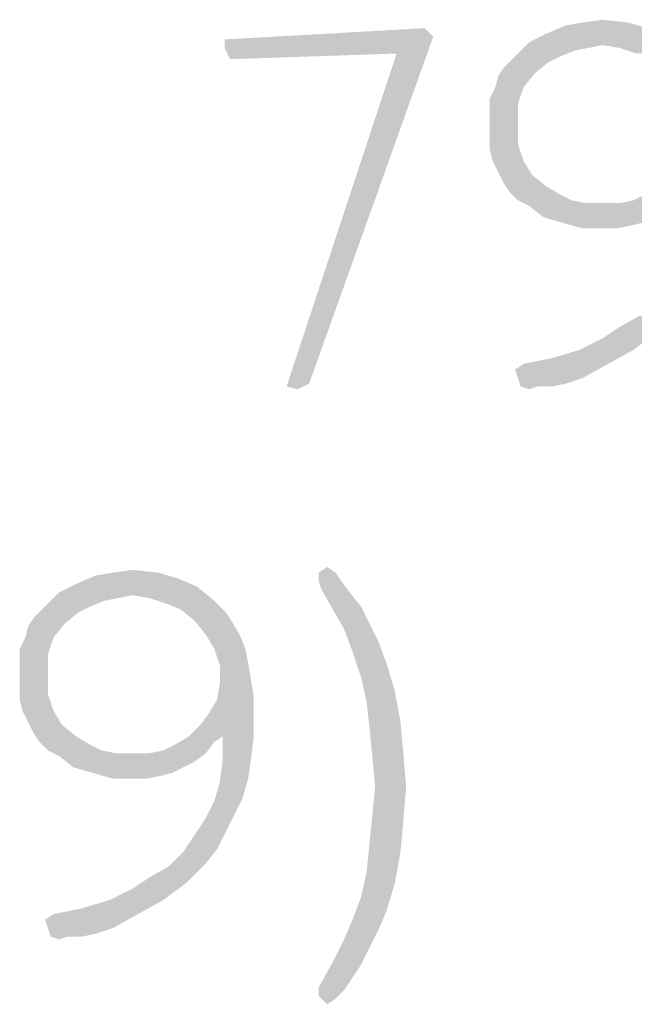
# Model space of a CAD drawing. Header units: inches. Extents: x -1.2 to 81.2, y -1.2 to 52.9.
# Tile 19 of 39: x 76.2 to 76.8, y 1.7 to 2.6. Entities that reach past the tile are written whole.
import ezdxf

# ---------------------------------------------------------------- set-up
doc = ezdxf.new("R2010")
doc.units = ezdxf.units.IN
doc.header["$LTSCALE"] = 4.4
doc.header["$MEASUREMENT"] = 0
doc.layers.get('0').update_dxf_attribs({"linetype": 'CONTINUOUS'})

msp = doc.modelspace()

# ---------------------------------------------------------------- linework, layer by layer
at = {"color": 2, "linetype": 'CONTINUOUS'}
for points in [[(76.81795, 2.63216), (76.72022, 2.62673), (76.73922, 2.63487)], [(76.79895, 2.63759), (76.73922, 2.63487), (76.75551, 2.63759)], [(76.73922, 2.63487), (76.79895, 2.63759), (76.81795, 2.63216)], [(76.75551, 2.63759), (76.77451, 2.6403), (76.79895, 2.63759)], [(76.61162, 2.62402), (76.41071, 2.6213), (76.60347, 2.63216)], [(76.83696, 2.62402), (76.70393, 2.61859), (76.72022, 2.62673)], [(76.72022, 2.62673), (76.81795, 2.63216), (76.83696, 2.62402)], [(76.41071, 2.61316), (76.41071, 2.6213), (76.61162, 2.62402)], [(76.57632, 2.60773), (76.41071, 2.61316), (76.61162, 2.62402)], [(76.57632, 2.60773), (76.61162, 2.62402), (76.49216, 2.29008)], [(76.77451, 2.61587), (76.69578, 2.61044), (76.70393, 2.61859)], [(76.77451, 2.61587), (76.76094, 2.61316), (76.69578, 2.61044)], [(76.77451, 2.61587), (76.70393, 2.61859), (76.83696, 2.62402)], [(76.7908, 2.61316), (76.77451, 2.61587), (76.83696, 2.62402)], [(76.7908, 2.61316), (76.83696, 2.62402), (76.85325, 2.61044)], [(76.57632, 2.60773), (76.41614, 2.6023), (76.41071, 2.61316)], [(76.49216, 2.29008), (76.47044, 2.28736), (76.57632, 2.60773)], [(76.74737, 2.61044), (76.73379, 2.60501), (76.68764, 2.6023)], [(76.74737, 2.61044), (76.68764, 2.6023), (76.69578, 2.61044)], [(76.69578, 2.61044), (76.76094, 2.61316), (76.74737, 2.61044)], [(76.85325, 2.61044), (76.80709, 2.60773), (76.7908, 2.61316)], [(76.72293, 2.59958), (76.67949, 2.59415), (76.68764, 2.6023)], [(76.67949, 2.59415), (76.72293, 2.59958), (76.70936, 2.58872)], [(76.68764, 2.6023), (76.73379, 2.60501), (76.72293, 2.59958)], [(76.67135, 2.57515), (76.67406, 2.58601), (76.70936, 2.58872)], [(76.67135, 2.57515), (76.70936, 2.58872), (76.6985, 2.57515)], [(76.70936, 2.58872), (76.67406, 2.58601), (76.67949, 2.59415)], [(76.6985, 2.57515), (76.66592, 2.56429), (76.67135, 2.57515)], [(76.66592, 2.56429), (76.6985, 2.57515), (76.69307, 2.55886)], [(76.69307, 2.55886), (76.66592, 2.55071), (76.66592, 2.56429)], [(76.66592, 2.53985), (76.66592, 2.55071), (76.69307, 2.55886)], [(76.66592, 2.53985), (76.69307, 2.55886), (76.69307, 2.53985)], [(76.69307, 2.53985), (76.66592, 2.52628), (76.66592, 2.53985)], [(76.66592, 2.52628), (76.69307, 2.53985), (76.69307, 2.52085)], [(76.69307, 2.52085), (76.66592, 2.51542), (76.66592, 2.52628)], [(76.66863, 2.50456), (76.66592, 2.51542), (76.69307, 2.52085)], [(76.66863, 2.50456), (76.69307, 2.52085), (76.6985, 2.50456)], [(76.6985, 2.50456), (76.67406, 2.4937), (76.66863, 2.50456)], [(76.67406, 2.4937), (76.6985, 2.50456), (76.70664, 2.49098)], [(76.70664, 2.49098), (76.67949, 2.48284), (76.67406, 2.4937)], [(76.67949, 2.48284), (76.70664, 2.49098), (76.72022, 2.48012)], [(76.72022, 2.48012), (76.68492, 2.47469), (76.67949, 2.48284)], [(76.68492, 2.47469), (76.72022, 2.48012), (76.73379, 2.47198)], [(76.73379, 2.47198), (76.69307, 2.46655), (76.68492, 2.47469)], [(76.7908, 2.46383), (76.80438, 2.46655), (76.85325, 2.47469)], [(76.7908, 2.46383), (76.85325, 2.47469), (76.8451, 2.46383)], [(76.80438, 2.46655), (76.81524, 2.47198), (76.85325, 2.47469)], [(76.69307, 2.46655), (76.73379, 2.47198), (76.74465, 2.46655)], [(76.74465, 2.46655), (76.70393, 2.46112), (76.69307, 2.46655)], [(76.74465, 2.46655), (76.75823, 2.46383), (76.70393, 2.46112)], [(76.7908, 2.46383), (76.8451, 2.46383), (76.70393, 2.46112)], [(76.77451, 2.46383), (76.7908, 2.46383), (76.70393, 2.46112)], [(76.75823, 2.46383), (76.77451, 2.46383), (76.70393, 2.46112)], [(76.70393, 2.46112), (76.8451, 2.46383), (76.83424, 2.45569)], [(76.83424, 2.45569), (76.7175, 2.45026), (76.70393, 2.46112)], [(76.7175, 2.45026), (76.83424, 2.45569), (76.82338, 2.45026)], [(76.82338, 2.45026), (76.73651, 2.44483), (76.7175, 2.45026)], [(76.73651, 2.44483), (76.82338, 2.45026), (76.81252, 2.44483)], [(76.81252, 2.44483), (76.75551, 2.4394), (76.73651, 2.44483)], [(76.81252, 2.44483), (76.80166, 2.44211), (76.75551, 2.4394)], [(76.77451, 2.4394), (76.75551, 2.4394), (76.80166, 2.44211)], [(76.77451, 2.4394), (76.80166, 2.44211), (76.78809, 2.4394)], [(76.7908, 2.34438), (76.80981, 2.35524), (76.8451, 2.35795)], [(76.7908, 2.34438), (76.8451, 2.35795), (76.8261, 2.33895)], [(76.8261, 2.33895), (76.77451, 2.33352), (76.7908, 2.34438)], [(76.7528, 2.32266), (76.77451, 2.33352), (76.8261, 2.33895)], [(76.7528, 2.32266), (76.8261, 2.33895), (76.80438, 2.32266)], [(76.6985, 2.30908), (76.72565, 2.31451), (76.80438, 2.32266)], [(76.6985, 2.30908), (76.80438, 2.32266), (76.77994, 2.30908)], [(76.80438, 2.32266), (76.72565, 2.31451), (76.7528, 2.32266)], [(76.77994, 2.30908), (76.69035, 2.30365), (76.6985, 2.30908)], [(76.69307, 2.29551), (76.69035, 2.30365), (76.77994, 2.30908)], [(76.69307, 2.29551), (76.77994, 2.30908), (76.75551, 2.29551)], [(76.75551, 2.29551), (76.69578, 2.28736), (76.69307, 2.29551)], [(76.75551, 2.29551), (76.73922, 2.29008), (76.69578, 2.28736)], [(76.47044, 2.28736), (76.49216, 2.29008), (76.4813, 2.28465)], [(76.71207, 2.28736), (76.69578, 2.28736), (76.73922, 2.29008)], [(76.71207, 2.28736), (76.70393, 2.28465), (76.69578, 2.28736)], [(76.71207, 2.28736), (76.73922, 2.29008), (76.72565, 2.28736)], [(76.50135, 2.10818), (76.5095, 2.11361), (76.51764, 2.10818)], [(76.36561, 2.10275), (76.26787, 2.09732), (76.28688, 2.10546)], [(76.3466, 2.10818), (76.28688, 2.10546), (76.30316, 2.10818)], [(76.28688, 2.10546), (76.3466, 2.10818), (76.36561, 2.10275)], [(76.30316, 2.10818), (76.32217, 2.11089), (76.3466, 2.10818)], [(76.51764, 2.10818), (76.50135, 2.10003), (76.50135, 2.10818)], [(76.50135, 2.10003), (76.51764, 2.10818), (76.52307, 2.10003)], [(76.38461, 2.0946), (76.25158, 2.08917), (76.26787, 2.09732)], [(76.32217, 2.08646), (76.25158, 2.08917), (76.38461, 2.0946)], [(76.26787, 2.09732), (76.36561, 2.10275), (76.38461, 2.0946)], [(76.33846, 2.08374), (76.32217, 2.08646), (76.38461, 2.0946)], [(76.33846, 2.08374), (76.38461, 2.0946), (76.4009, 2.08103)], [(76.52307, 2.10003), (76.50407, 2.09189), (76.50135, 2.10003)], [(76.50407, 2.09189), (76.52307, 2.10003), (76.53122, 2.08917)], [(76.32217, 2.08646), (76.24344, 2.08103), (76.25158, 2.08917)], [(76.32217, 2.08646), (76.30859, 2.08374), (76.24344, 2.08103)], [(76.53122, 2.08917), (76.51493, 2.07288), (76.50407, 2.09189)], [(76.53122, 2.08917), (76.54208, 2.0756), (76.51493, 2.07288)], [(76.29502, 2.08103), (76.28145, 2.0756), (76.23529, 2.07288)], [(76.29502, 2.08103), (76.23529, 2.07288), (76.24344, 2.08103)], [(76.23529, 2.07288), (76.28145, 2.0756), (76.27059, 2.07017)], [(76.24344, 2.08103), (76.30859, 2.08374), (76.29502, 2.08103)], [(76.4009, 2.08103), (76.35475, 2.07831), (76.33846, 2.08374)], [(76.36832, 2.07288), (76.35475, 2.07831), (76.4009, 2.08103)], [(76.36832, 2.07288), (76.4009, 2.08103), (76.41176, 2.07017)], [(76.51493, 2.07288), (76.54208, 2.0756), (76.55022, 2.05931)], [(76.27059, 2.07017), (76.22715, 2.06474), (76.23529, 2.07288)], [(76.22715, 2.06474), (76.27059, 2.07017), (76.25701, 2.05931)], [(76.41176, 2.07017), (76.3819, 2.06202), (76.36832, 2.07288)], [(76.3819, 2.06202), (76.41176, 2.07017), (76.41719, 2.06202)], [(76.55022, 2.05931), (76.52579, 2.05388), (76.51493, 2.07288)], [(76.219, 2.04573), (76.22172, 2.05659), (76.25701, 2.05931)], [(76.219, 2.04573), (76.25701, 2.05931), (76.24615, 2.04573)], [(76.25701, 2.05931), (76.22172, 2.05659), (76.22715, 2.06474)], [(76.41719, 2.06202), (76.39276, 2.04845), (76.3819, 2.06202)], [(76.39276, 2.04845), (76.41719, 2.06202), (76.42534, 2.04845)], [(76.52579, 2.05388), (76.55022, 2.05931), (76.55837, 2.04302)], [(76.42534, 2.04845), (76.4009, 2.03487), (76.39276, 2.04845)], [(76.4009, 2.03487), (76.42534, 2.04845), (76.43077, 2.03487)], [(76.55837, 2.04302), (76.53393, 2.03216), (76.52579, 2.05388)], [(76.24615, 2.04573), (76.21357, 2.03487), (76.219, 2.04573)], [(76.21357, 2.03487), (76.24615, 2.04573), (76.24072, 2.02944)], [(76.53393, 2.03216), (76.55837, 2.04302), (76.56651, 2.0213)], [(76.24072, 2.02944), (76.21357, 2.0213), (76.21357, 2.03487)], [(76.21357, 2.01044), (76.21357, 2.0213), (76.24072, 2.02944)], [(76.21357, 2.01044), (76.24072, 2.02944), (76.24072, 2.01044)], [(76.43077, 2.03487), (76.40633, 2.01859), (76.4009, 2.03487)], [(76.43077, 2.03487), (76.43348, 2.0213), (76.40633, 2.01859)], [(76.56651, 2.0213), (76.54208, 2.00773), (76.53393, 2.03216)], [(76.40633, 2.01859), (76.43348, 2.0213), (76.4362, 2.00501)], [(76.4362, 2.00501), (76.40633, 2.0023), (76.40633, 2.01859)], [(76.54208, 2.00773), (76.56651, 2.0213), (76.57466, 1.99415)], [(76.24072, 2.01044), (76.21357, 1.99687), (76.21357, 2.01044)], [(76.21357, 1.99687), (76.24072, 2.01044), (76.24072, 1.99144)], [(76.43891, 1.98872), (76.40362, 1.98601), (76.40633, 2.0023)], [(76.40633, 2.0023), (76.4362, 2.00501), (76.43891, 1.98872)], [(76.57466, 1.99415), (76.54751, 1.98329), (76.54208, 2.00773)], [(76.24072, 1.99144), (76.21357, 1.98601), (76.21357, 1.99687)], [(76.21629, 1.97515), (76.21357, 1.98601), (76.24072, 1.99144)], [(76.21629, 1.97515), (76.24072, 1.99144), (76.24615, 1.97515)], [(76.54751, 1.98329), (76.57466, 1.99415), (76.58009, 1.96429)], [(76.39547, 1.97243), (76.40362, 1.98601), (76.43891, 1.98872)], [(76.39547, 1.97243), (76.43891, 1.98872), (76.43891, 1.97243)], [(76.58009, 1.96429), (76.55022, 1.95886), (76.54751, 1.98329)], [(76.24615, 1.97515), (76.22172, 1.96429), (76.21629, 1.97515)], [(76.22172, 1.96429), (76.24615, 1.97515), (76.2543, 1.96157)], [(76.37647, 1.95071), (76.38733, 1.96157), (76.43891, 1.97243)], [(76.40905, 1.95071), (76.37647, 1.95071), (76.43891, 1.97243)], [(76.43891, 1.97243), (76.38733, 1.96157), (76.39547, 1.97243)], [(76.40905, 1.95071), (76.43891, 1.97243), (76.43891, 1.95071)], [(76.2543, 1.96157), (76.22715, 1.95343), (76.22172, 1.96429)], [(76.22715, 1.95343), (76.2543, 1.96157), (76.26787, 1.95071)], [(76.55022, 1.95886), (76.58009, 1.96429), (76.5828, 1.93442)], [(76.26787, 1.95071), (76.23258, 1.94528), (76.22715, 1.95343)], [(76.5828, 1.93442), (76.55294, 1.93171), (76.55022, 1.95886)], [(76.23258, 1.94528), (76.26787, 1.95071), (76.28145, 1.94257)], [(76.28145, 1.94257), (76.24072, 1.93714), (76.23258, 1.94528)], [(76.24072, 1.93714), (76.28145, 1.94257), (76.29231, 1.93714)], [(76.33846, 1.93442), (76.35203, 1.93714), (76.4009, 1.94528)], [(76.33846, 1.93442), (76.4009, 1.94528), (76.39276, 1.93442)], [(76.35203, 1.93714), (76.36289, 1.94257), (76.4009, 1.94528)], [(76.40905, 1.95071), (76.4009, 1.94528), (76.36289, 1.94257)], [(76.40905, 1.95071), (76.36289, 1.94257), (76.37647, 1.95071)], [(76.43891, 1.95071), (76.40905, 1.92899), (76.40905, 1.95071)], [(76.40905, 1.92899), (76.43891, 1.95071), (76.4362, 1.92899)], [(76.29231, 1.93714), (76.25158, 1.93171), (76.24072, 1.93714)], [(76.29231, 1.93714), (76.30588, 1.93442), (76.25158, 1.93171)], [(76.33846, 1.93442), (76.39276, 1.93442), (76.25158, 1.93171)], [(76.32217, 1.93442), (76.33846, 1.93442), (76.25158, 1.93171)], [(76.30588, 1.93442), (76.32217, 1.93442), (76.25158, 1.93171)], [(76.25158, 1.93171), (76.39276, 1.93442), (76.3819, 1.92628)], [(76.55565, 1.90184), (76.55294, 1.93171), (76.5828, 1.93442)], [(76.55565, 1.90184), (76.5828, 1.93442), (76.58552, 1.90184)], [(76.3819, 1.92628), (76.26516, 1.92085), (76.25158, 1.93171)], [(76.26516, 1.92085), (76.3819, 1.92628), (76.37104, 1.92085)], [(76.4362, 1.92899), (76.43348, 1.90999), (76.40633, 1.90727)], [(76.4362, 1.92899), (76.40633, 1.90727), (76.40905, 1.92899)], [(76.37104, 1.92085), (76.28416, 1.91542), (76.26516, 1.92085)], [(76.28416, 1.91542), (76.37104, 1.92085), (76.36018, 1.91542)], [(76.36018, 1.91542), (76.30316, 1.90999), (76.28416, 1.91542)], [(76.36018, 1.91542), (76.34932, 1.9127), (76.30316, 1.90999)], [(76.32217, 1.90999), (76.30316, 1.90999), (76.34932, 1.9127)], [(76.32217, 1.90999), (76.34932, 1.9127), (76.33574, 1.90999)], [(76.42805, 1.89098), (76.4009, 1.88827), (76.40633, 1.90727)], [(76.40633, 1.90727), (76.43348, 1.90999), (76.42805, 1.89098)], [(76.58552, 1.90184), (76.55294, 1.87469), (76.55565, 1.90184)], [(76.55294, 1.87469), (76.58552, 1.90184), (76.5828, 1.86926)], [(76.41991, 1.87469), (76.39276, 1.87198), (76.4009, 1.88827)], [(76.4009, 1.88827), (76.42805, 1.89098), (76.41991, 1.87469)], [(76.41176, 1.8584), (76.3819, 1.85569), (76.39276, 1.87198)], [(76.39276, 1.87198), (76.41991, 1.87469), (76.41176, 1.8584)], [(76.5828, 1.86926), (76.55022, 1.84754), (76.55294, 1.87469)], [(76.55022, 1.84754), (76.5828, 1.86926), (76.58009, 1.8394)], [(76.3819, 1.85569), (76.41176, 1.8584), (76.40362, 1.84211)], [(76.40362, 1.84211), (76.37104, 1.8394), (76.3819, 1.85569)], [(76.39276, 1.82854), (76.35746, 1.82583), (76.37104, 1.8394)], [(76.37104, 1.8394), (76.40362, 1.84211), (76.39276, 1.82854)], [(76.58009, 1.8394), (76.54751, 1.8204), (76.55022, 1.84754)], [(76.54751, 1.8204), (76.58009, 1.8394), (76.57466, 1.80954)], [(76.33846, 1.81497), (76.35746, 1.82583), (76.39276, 1.82854)], [(76.33846, 1.81497), (76.39276, 1.82854), (76.37375, 1.80954)], [(76.57466, 1.80954), (76.54208, 1.79596), (76.54751, 1.8204)], [(76.37375, 1.80954), (76.32217, 1.80411), (76.33846, 1.81497)], [(76.30045, 1.79325), (76.32217, 1.80411), (76.37375, 1.80954)], [(76.30045, 1.79325), (76.37375, 1.80954), (76.35203, 1.79325)], [(76.54208, 1.79596), (76.57466, 1.80954), (76.56651, 1.78239)], [(76.24615, 1.77967), (76.2733, 1.7851), (76.35203, 1.79325)], [(76.24615, 1.77967), (76.35203, 1.79325), (76.3276, 1.77967)], [(76.35203, 1.79325), (76.2733, 1.7851), (76.30045, 1.79325)], [(76.56651, 1.78239), (76.53393, 1.77424), (76.54208, 1.79596)], [(76.53393, 1.77424), (76.56651, 1.78239), (76.55837, 1.76338)], [(76.3276, 1.77967), (76.23801, 1.77424), (76.24615, 1.77967)], [(76.24072, 1.7661), (76.23801, 1.77424), (76.3276, 1.77967)], [(76.24072, 1.7661), (76.3276, 1.77967), (76.30316, 1.7661)], [(76.55837, 1.76338), (76.52579, 1.75524), (76.53393, 1.77424)], [(76.30316, 1.7661), (76.24344, 1.75795), (76.24072, 1.7661)], [(76.30316, 1.7661), (76.28688, 1.76067), (76.24344, 1.75795)], [(76.52579, 1.75524), (76.55837, 1.76338), (76.55022, 1.74709)], [(76.25973, 1.75795), (76.24344, 1.75795), (76.28688, 1.76067)], [(76.25973, 1.75795), (76.25158, 1.75524), (76.24344, 1.75795)], [(76.25973, 1.75795), (76.28688, 1.76067), (76.2733, 1.75795)], [(76.55022, 1.74709), (76.51493, 1.73352), (76.52579, 1.75524)], [(76.51493, 1.73352), (76.55022, 1.74709), (76.54208, 1.7308)], [(76.54208, 1.7308), (76.50135, 1.70908), (76.51493, 1.73352)], [(76.54208, 1.7308), (76.53122, 1.71451), (76.50135, 1.70908)], [(76.50135, 1.70908), (76.53122, 1.71451), (76.52579, 1.70637)], [(76.52579, 1.70637), (76.50135, 1.70094), (76.50135, 1.70908)], [(76.50135, 1.70094), (76.52579, 1.70637), (76.51764, 1.69822)], [(76.51764, 1.69822), (76.5095, 1.69279), (76.50135, 1.70094)]]:
    msp.add_solid(points, dxfattribs=at)

doc.saveas('drawing.dxf')
